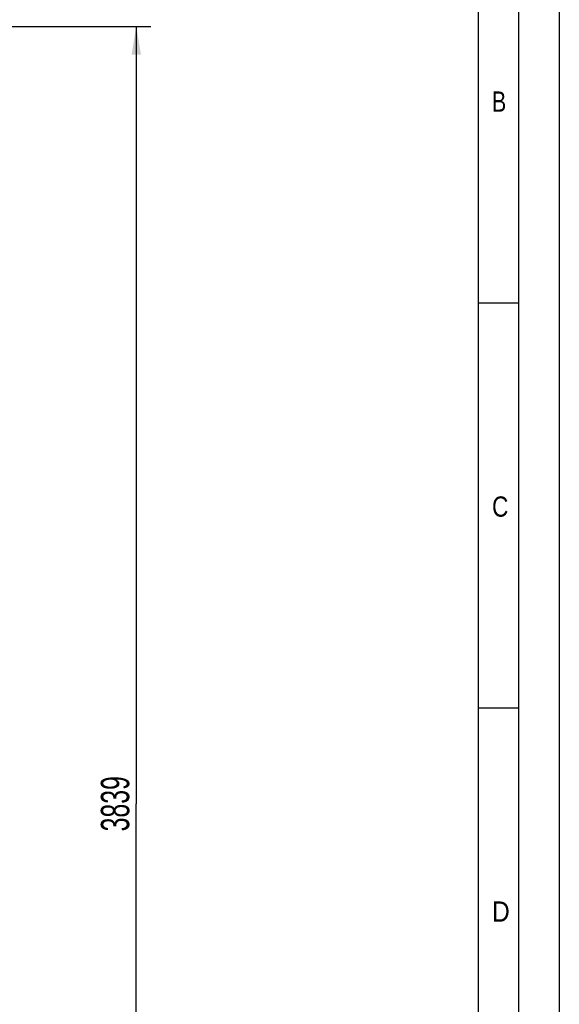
# Model space of a CAD drawing. Header units: millimetres. Extents: x 0 to 841, y 0 to 594.
# Tile 62 of 63: x 774 to 841, y 410 to 532. Entities that reach past the tile are written whole.
import ezdxf
from ezdxf.enums import TextEntityAlignment as Align

# ---------------------------------------------------------------- set-up
doc = ezdxf.new("R2010")
doc.units = ezdxf.units.MM
doc.header["$LTSCALE"] = 46.255
doc.layers.get('0').update_dxf_attribs({"linetype": 'CONTINUOUS'})
doc.styles.get("Standard").update_dxf_attribs({"font": 'txt', "width": 0.6})
doc.styles.add('TEXTSTYLE_2', font='txt')
doc.dimstyles.new('DIMSTYLE_2', dxfattribs={"dimtxt": 3.5, "dimasz": 3.5, "dimexe": 1.8, "dimexo": 0, "dimgap": 0.875, "dimtad": 1, "dimdec": 0, "dimlfac": 20, "dimdsep": 46, "dimtxsty": 'Standard', "dimblk": '_FILLED', "dimblk1": '_FILLED', "dimblk2": '_FILLED', "dimcen": 0.09, "dimadec": 0, "dimazin": 0, "dimtp": 2, "dimtm": 2, "dimtfac": 1, "dimtdec": 0, "dimtofl": 0, "dimtmove": 0, "dimatfit": 3, "dimldrblk": '_FILLED', "dimfxl": 1, "dimtolj": 1, "dimarcsym": 0})

# ---------------------------------------------------------------- blocks, each defined once
blk = doc.blocks.new('_FILLED')
at = {"color": 0, "linetype": 'ByBlock'}
blk.add_solid([(0, 0), (-1, 0.167), (-1, -0.167)], dxfattribs=at)
blk = doc.blocks.new('*D20')
at = {"color": 2, "linetype": 'Continuous'}
for p, q in [((772.67, 531.14), (790.6, 531.14)), ((788.8, 531.14), (788.8, 435.17)), ((788.8, 339.2), (788.8, 435.17)), ((707.5, 339.2), (790.6, 339.2))]:
    blk.add_line(p, q, dxfattribs=at)
at = {"color": 2, "linetype": 'Continuous', "xscale": 3.5, "yscale": 3.5, "zscale": 3.5}
for p, rotation in [((788.8, 531.14), 90), ((788.8, 339.2), 270)]:
    blk.add_blockref('_FILLED', p, dxfattribs=dict(at, rotation=rotation))
at = {"color": 2, "linetype": 'Continuous', "width": 0.654762}
blk.add_text('3839', height=3.5, rotation=90, dxfattribs=at).set_placement((787.93, 435.17), align=Align.CENTER)

msp = doc.modelspace()

# ---------------------------------------------------------------- linework, layer by layer
at = {"color": 5, "linetype": 'Continuous'}
for p, q in [((841, 594), (841, 0)), ((831, 584), (831, 10)), ((831, 497), (836, 497)), ((831, 447), (836, 447))]:
    msp.add_line(p, q, dxfattribs=at)
at = {"color": 6, "linetype": 'Continuous'}
msp.add_line((836, 5), (836, 589), dxfattribs=at)

# ---------------------------------------------------------------- texts
at = {"color": 5, "linetype": 'Continuous', "style": 'TEXTSTYLE_2'}
for s, width, p in [('B', 0.785714, (832.70156, 520.613)), ('C', 0.833333, (832.70156, 470.613)), ('D', 0.904762, (832.70156, 420.613))]:
    msp.add_text(s, height=2.50001, dxfattribs=dict(at, width=width)).set_placement(p)

# ---------------------------------------------------------------- dimensions: what is measured, and where the dimension line sits
at = {"color": 2, "linetype": 'Continuous'}
dim = msp.add_linear_dim(base=(788.8005, 339.2), p1=(772.675, 531.1421), p2=(707.5, 339.2), angle=270, dimstyle='DIMSTYLE_2', dxfattribs=at)
dim.commit()
dim.dimension.update_dxf_attribs({"geometry": '*D20', "text_midpoint": (788.8005, 434.83771), "dimtype": 160})

doc.saveas('drawing.dxf')
